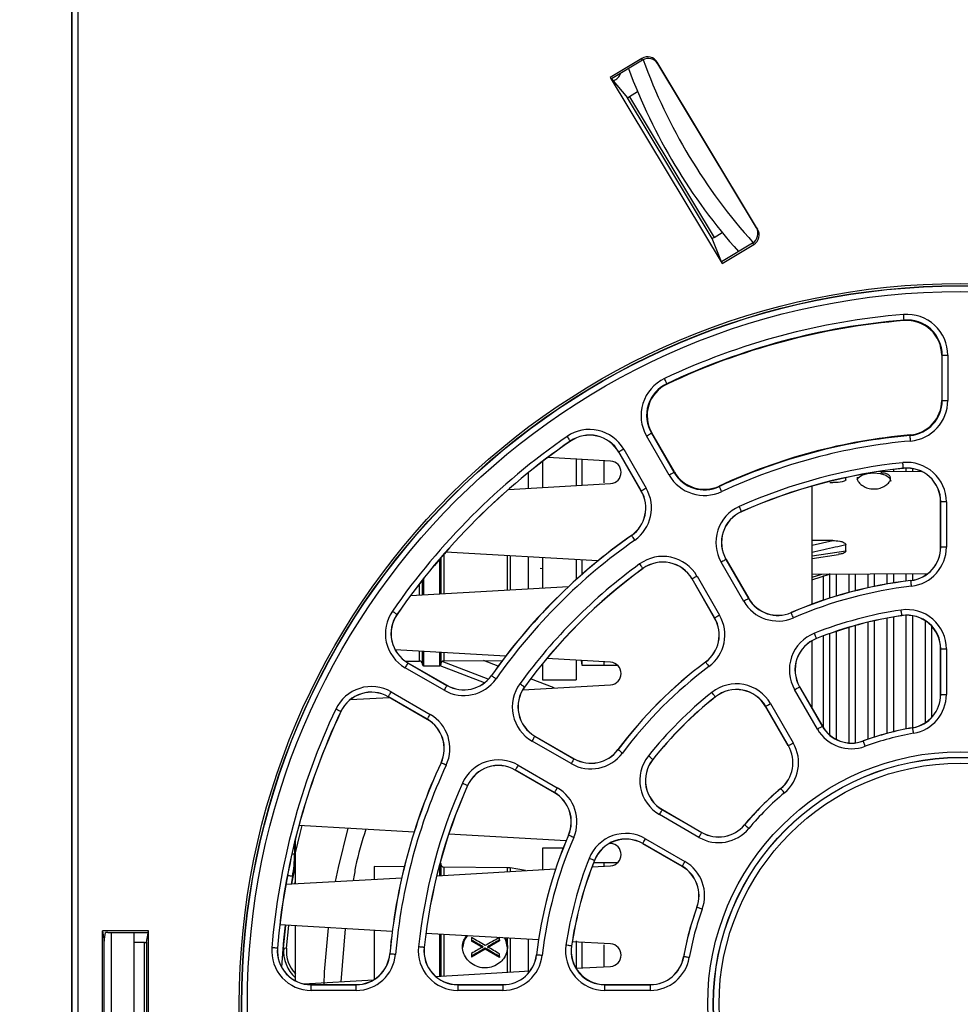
# Paper-space layout 'Sheet1' of a CAD drawing. Header units: millimetres. Extents: x -7 to 413, y -20 to 277.
# Tile 5 of 105: x 34 to 50, y 43 to 61. Entities that reach past the tile are written whole.
import ezdxf

# ---------------------------------------------------------------- set-up
doc = ezdxf.new("R2010")
doc.units = ezdxf.units.MM
doc.header["$PDSIZE"] = -1
doc.styles.add('SLDTEXTSTYLE1', font='TXT', dxfattribs={"width": 0.75})
doc.dimstyles.new('SLDDIMSTYLE2', dxfattribs={"dimtxt": 2.5, "dimasz": 3, "dimexe": 0, "dimexo": 0.0625, "dimtad": 1, "dimdec": 0, "dimlfac": 5, "dimrnd": 1e-09, "dimzin": 12, "dimdsep": 46, "dimtxsty": 'SLDTEXTSTYLE1', "dimblk1": 'CLOSED', "dimblk2": 'CLOSED', "dimsah": 1, "dimcen": 0.09, "dimadec": 0, "dimazin": 3, "dimtfac": 1, "dimtofl": 0, "dimtmove": 0, "dimatfit": 3, "dimldrblk": 'CLOSED', "dimfxl": 1, "dimfrac": 2, "dimtolj": 1, "dimtzin": 12, "dimarcsym": 0})

# ---------------------------------------------------------------- blocks, each defined once
blk = doc.blocks.new('_Closed')
at = {"color": 0, "linetype": 'ByBlock', "lineweight": -2}
for p, q in [((-1, 0.166667), (0, 0)), ((-1, 0.166667), (-1, -0.166667)), ((0, 0), (-1, -0.166667)), ((0, 0), (-1, 0))]:
    blk.add_line(p, q, dxfattribs=at)
blk = doc.blocks.new('_D_11')
at = {"color": 0, "linetype": 'Continuous', "lineweight": -2}
for p, q in [((51.021, 90.427), (21.417, 90.427)), ((21.417, 31.488), (21.417, 87.427)), ((35.774, 28.488), (21.417, 28.488))]:
    blk.add_line(p, q, dxfattribs=at)
at = {"layer": 'Defpoints', "color": 0}
for p in [(21.417, 90.427), (51.083, 90.427), (35.837, 28.488)]:
    blk.add_point(p, dxfattribs=at)
at = {"color": 0, "lineweight": -2, "xscale": 3, "yscale": 3, "zscale": 3}
for p, rotation in [((21.417, 90.427), 90), ((21.417, 28.488), 270)]:
    blk.add_blockref('_Closed', p, dxfattribs=dict(at, rotation=rotation))
at = {"color": 0, "lineweight": 18, "insert": (18.292, 59.457), "char_height": 2.5, "attachment_point": 2, "rotation": 90, "style": 'SLDTEXTSTYLE1'}
blk.add_mtext('\\A1;310', dxfattribs=at)

psp = doc.layouts.new('Sheet1')

# ---------------------------------------------------------------- linework, layer by layer
at = {"color": 7, "linetype": 'Continuous', "lineweight": 25}
for p, q in [((34.57, 78.688), (34.57, 29.688)), ((34.577, 78.688), (34.577, 29.688)), ((34.581, 29.714), (34.581, 78.684)), ((34.681, 78.684), (34.681, 29.719)), ((44.726, 60.257), (44.163, 59.918)), ((44.738, 60.227), (44.183, 59.894)), ((44.738, 60.227), (44.726, 60.257)), ((46.786, 57.217), (45.001, 60.188)), ((45.001, 60.188), (45.012, 60.159)), ((46.765, 57.241), (45.012, 60.159)), ((44.163, 59.918), (46.154, 56.604)), ((44.163, 59.918), (44.183, 59.894)), ((44.183, 59.894), (44.472, 59.556)), ((44.651, 59.662), (44.507, 59.575)), ((45.979, 57.047), (44.472, 59.556)), ((44.507, 59.575), (46.013, 57.069)), ((46.765, 57.241), (46.786, 57.217)), ((46.142, 56.634), (45.979, 57.047)), ((46.013, 57.069), (46.157, 57.156)), ((46.697, 56.967), (46.142, 56.634)), ((46.154, 56.604), (46.718, 56.943)), ((46.718, 56.943), (46.697, 56.967)), ((46.154, 56.604), (46.142, 56.634)), ((49.395, 55.595), (49.396, 55.586)), ((50.066, 54.969), (50.066, 54.166)), ((50.074, 54.969), (50.066, 54.969)), ((50.074, 54.166), (50.074, 54.969)), ((50.074, 54.969), (50.174, 54.969)), ((50.174, 54.969), (50.174, 54.166)), ((45.171, 54.463), (45.175, 54.455)), ((50.074, 54.166), (50.066, 54.166)), ((50.074, 54.166), (50.174, 54.166)), ((45.21, 52.836), (44.809, 53.531)), ((44.896, 53.581), (44.903, 53.586)), ((44.896, 53.581), (45.297, 52.886)), ((45.305, 52.89), (44.903, 53.586)), ((49.502, 53.541), (49.501, 53.55)), ((43.451, 53.44), (43.452, 53.438)), ((44.168, 53.083), (43.05, 53.148)), ((44.315, 53.246), (44.313, 53.245)), ((44.715, 52.55), (44.313, 53.245)), ((44.717, 52.551), (44.315, 53.246)), ((44.402, 53.296), (44.803, 52.601)), ((42.957, 53.077), (42.957, 52.615)), ((43.557, 53.133), (43.557, 52.649)), ((43.657, 53.113), (43.657, 52.655)), ((44.057, 52.697), (44.057, 53.088)), ((45.297, 52.886), (45.305, 52.89)), ((49.719, 52.892), (48.945, 52.897)), ((49.383, 52.957), (49.384, 52.954)), ((42.353, 52.58), (44.168, 52.684)), ((46.105, 52.631), (46.102, 52.639)), ((47.757, 50.535), (47.757, 52.638)), ((48.075, 52.701), (48.124, 52.701)), ((48.357, 52.75), (48.357, 52.789)), ((44.717, 52.551), (44.715, 52.55)), ((50.049, 52.358), (50.047, 52.358)), ((50.047, 51.553), (50.047, 52.358)), ((50.149, 52.358), (50.049, 52.358)), ((50.049, 51.553), (50.049, 52.358)), ((50.149, 52.358), (50.149, 51.553)), ((46.5, 52.184), (46.501, 52.182)), ((44.541, 51.757), (44.54, 51.759)), ((48.124, 51.669), (47.757, 51.668)), ((48.357, 51.484), (48.357, 51.592)), ((43.941, 51.305), (41.231, 51.46)), ((47.757, 51.351), (48.228, 51.421)), ((50.049, 51.553), (50.047, 51.553)), ((50.149, 51.553), (50.049, 51.553)), ((41.147, 51.363), (41.147, 50.719)), ((42.957, 51.361), (42.957, 50.823)), ((43.557, 51.327), (43.557, 50.975)), ((43.657, 51.321), (43.657, 51.064)), ((46.539, 50.585), (46.136, 51.282)), ((46.223, 51.332), (46.225, 51.334)), ((46.223, 51.332), (46.625, 50.635)), ((46.225, 51.334), (46.628, 50.637)), ((42.957, 51.162), (42.913, 51.172)), ((44.745, 51.171), (44.746, 51.169)), ((47.751, 50.971), (48.083, 51.073)), ((47.757, 51.07), (49.822, 51.084)), ((47.957, 51.047), (47.957, 50.606)), ((40.817, 50.701), (40.817, 50.962)), ((45.621, 50.985), (45.619, 50.984)), ((46.021, 50.287), (45.619, 50.984)), ((46.024, 50.288), (45.621, 50.985)), ((45.708, 51.035), (46.11, 50.338)), ((49.517, 50.954), (49.516, 50.957)), ((40.607, 50.689), (43.421, 50.85)), ((46.625, 50.635), (46.628, 50.637)), ((40.364, 50.354), (40.366, 50.353)), ((47.386, 50.383), (47.385, 50.386)), ((46.024, 50.288), (46.021, 50.287)), ((49.357, 50.333), (49.358, 50.33)), ((47.757, 48.68), (47.757, 49.885)), ((47.835, 49.925), (47.835, 49.923)), ((47.957, 49.969), (47.957, 48.336)), ((42.297, 49.607), (40.335, 49.72)), ((40.817, 49.458), (40.817, 49.692)), ((41.147, 49.673), (41.147, 49.458)), ((50.047, 48.927), (50.047, 49.737)), ((50.049, 49.737), (50.047, 49.737)), ((50.049, 48.927), (50.049, 49.737)), ((50.049, 49.737), (50.149, 49.737)), ((50.149, 49.737), (50.149, 48.927)), ((40.516, 49.519), (40.767, 49.521)), ((40.558, 49.489), (40.56, 49.492)), ((40.558, 49.489), (41.254, 49.088)), ((40.56, 49.492), (41.255, 49.09)), ((41.991, 49.197), (41.167, 49.515)), ((41.197, 49.525), (42.242, 49.534)), ((42.165, 49.43), (41.903, 49.531)), ((42.957, 49.475), (42.957, 49.188)), ((44.168, 49.5), (43.032, 49.565)), ((43.557, 49.535), (43.557, 49.188)), ((43.644, 49.53), (43.657, 49.448)), ((43.657, 49.529), (43.657, 49.448)), ((44.057, 49.448), (44.057, 49.507)), ((45.861, 49.503), (45.86, 49.505)), ((41.204, 49.001), (40.508, 49.403)), ((40.837, 49.438), (41.127, 49.438)), ((41.921, 49.134), (41.132, 49.439)), ((43.657, 49.448), (44.057, 49.448)), ((44.057, 49.448), (44.292, 49.448)), ((42.048, 49.264), (42.046, 49.265)), ((43.166, 49.043), (42.745, 49.206)), ((42.957, 49.188), (43.557, 49.188)), ((40.261, 48.974), (40.956, 48.573)), ((41.254, 49.088), (41.255, 49.09)), ((42.605, 49.011), (44.168, 49.101)), ((42.634, 49.06), (42.636, 49.059)), ((47.852, 48.311), (47.447, 49.013)), ((47.533, 49.063), (47.535, 49.064)), ((47.533, 49.063), (47.938, 48.361)), ((47.535, 49.064), (47.941, 48.362)), ((39.537, 48.836), (40.227, 48.875)), ((40.211, 48.888), (40.21, 48.885)), ((40.905, 48.484), (40.21, 48.885)), ((40.906, 48.486), (40.211, 48.888)), ((46.034, 48.885), (46.036, 48.883)), ((47.018, 48.765), (47.423, 48.064)), ((50.049, 48.927), (50.047, 48.927)), ((50.049, 48.927), (50.149, 48.927)), ((39.365, 48.623), (39.367, 48.622)), ((46.931, 48.715), (46.929, 48.714)), ((47.334, 48.012), (46.929, 48.714)), ((47.336, 48.014), (46.931, 48.715)), ((40.906, 48.486), (40.905, 48.484)), ((47.938, 48.361), (47.941, 48.362)), ((49.549, 48.333), (49.549, 48.335)), ((43.467, 47.695), (42.77, 48.097)), ((42.82, 48.184), (42.821, 48.186)), ((42.82, 48.184), (43.517, 47.781)), ((42.821, 48.186), (43.518, 47.783)), ((48.669, 48.097), (48.668, 48.099)), ((44.302, 47.943), (44.3, 47.945)), ((47.336, 48.014), (47.334, 48.012)), ((41.151, 47.71), (41.149, 47.711)), ((43.517, 47.781), (43.518, 47.783)), ((44.919, 47.771), (44.921, 47.769)), ((42.472, 47.582), (42.471, 47.58)), ((43.168, 47.177), (42.471, 47.58)), ((43.17, 47.179), (42.472, 47.582)), ((42.522, 47.668), (43.219, 47.266)), ((41.621, 47.305), (41.623, 47.304)), ((43.17, 47.179), (43.168, 47.177)), ((47.2, 47.249), (47.199, 47.251)), ((45.089, 46.873), (45.091, 46.876)), ((45.089, 46.873), (45.791, 46.468)), ((45.091, 46.876), (45.792, 46.47)), ((45.741, 46.382), (45.039, 46.787)), ((40.669, 46.475), (38.62, 46.593)), ((46.556, 46.605), (46.554, 46.606)), ((38.557, 46.108), (38.557, 46.348)), ((43.377, 46.32), (41.288, 46.44)), ((43.421, 46.419), (43.419, 46.42)), ((44.792, 46.358), (45.494, 45.953)), ((45.791, 46.468), (45.792, 46.47)), ((43.324, 46.188), (42.957, 46.188)), ((42.957, 46.188), (42.957, 45.806)), ((44.168, 46.275), (44.152, 46.276)), ((44.742, 46.272), (44.741, 46.269)), ((45.442, 45.864), (44.741, 46.269)), ((45.444, 45.866), (44.742, 46.272)), ((38.557, 45.555), (38.557, 46.108)), ((43.88, 45.97), (43.882, 45.969)), ((38.495, 45.551), (38.557, 45.872)), ((40.495, 45.857), (39.957, 45.862)), ((39.957, 45.862), (39.957, 45.635)), ((41.074, 45.699), (43.19, 45.82)), ((41.147, 45.918), (41.147, 45.703)), ((42.332, 45.841), (41.197, 45.851)), ((42.651, 45.789), (42.381, 45.836)), ((43.839, 45.857), (44.168, 45.876)), ((44.057, 45.928), (43.866, 45.928)), ((44.292, 45.928), (44.057, 45.928)), ((44.057, 45.869), (44.057, 45.928)), ((45.444, 45.866), (45.442, 45.864)), ((38.385, 45.545), (40.449, 45.663)), ((38.547, 45.554), (38.557, 45.608)), ((45.708, 45.136), (45.705, 45.137)), ((40.28, 44.706), (38.279, 44.821)), ((38.347, 44.411), (38.387, 44.814)), ((38.397, 44.407), (38.438, 44.812)), ((38.557, 43.832), (38.557, 44.805)), ((39.44, 44.754), (39.368, 43.809)), ((39.957, 44.725), (39.957, 43.849)), ((35.941, 44.719), (35.119, 44.719)), ((35.119, 40.657), (35.119, 44.719)), ((35.119, 44.719), (35.151, 44.531)), ((35.151, 44.531), (35.177, 44.686)), ((35.217, 44.688), (35.936, 44.688)), ((35.277, 44.688), (35.277, 40.688)), ((35.677, 44.688), (35.677, 40.688)), ((35.906, 44.512), (35.934, 44.678)), ((35.907, 44.512), (35.935, 44.678)), ((35.936, 44.688), (35.941, 44.719)), ((35.941, 40.657), (35.941, 44.719)), ((42.884, 44.557), (40.88, 44.672)), ((41.147, 44.656), (41.147, 44.463)), ((41.692, 44.596), (41.692, 44.551)), ((41.692, 44.551), (41.692, 44.532)), ((42.192, 44.554), (42.192, 44.6)), ((42.192, 44.554), (42.192, 44.537)), ((35.151, 40.845), (35.151, 44.531)), ((35.867, 44.51), (35.677, 44.51)), ((35.867, 40.866), (35.867, 44.51)), ((35.907, 44.512), (35.907, 40.864)), ((38.235, 44.407), (38.238, 44.407)), ((38.347, 44.411), (38.397, 44.407)), ((40.848, 44.422), (40.85, 44.421)), ((41.147, 44.463), (41.147, 43.911)), ((41.897, 44.413), (41.692, 44.532)), ((41.937, 44.39), (41.692, 44.248)), ((41.937, 44.409), (41.937, 44.39)), ((42.192, 44.242), (41.937, 44.39)), ((42.192, 44.537), (41.978, 44.413)), ((43.472, 44.447), (43.474, 44.447)), ((44.168, 44.483), (43.486, 44.523)), ((43.557, 44.537), (43.557, 44.043)), ((43.657, 44.513), (43.657, 44.055)), ((44.057, 44.078), (44.057, 44.467)), ((40.239, 44.305), (40.236, 44.305)), ((41.692, 44.314), (41.692, 44.265)), ((41.692, 44.265), (41.692, 44.248)), ((42.192, 44.258), (42.192, 44.306)), ((42.192, 44.258), (42.192, 44.242)), ((42.85, 44.288), (42.848, 44.288)), ((45.472, 44.256), (45.469, 44.256)), ((43.553, 44.049), (44.168, 44.084)), ((41.053, 43.906), (42.735, 44.002)), ((38.709, 43.772), (39.946, 43.842)), ((38.836, 43.755), (38.836, 43.758)), ((38.836, 43.758), (39.639, 43.758)), ((38.836, 43.655), (38.836, 43.755)), ((38.836, 43.755), (39.639, 43.755)), ((39.639, 43.755), (39.639, 43.758)), ((39.639, 43.655), (39.639, 43.755)), ((41.447, 43.755), (41.447, 43.758)), ((41.447, 43.758), (42.252, 43.758)), ((41.447, 43.755), (41.447, 43.655)), ((41.447, 43.755), (42.252, 43.755)), ((42.252, 43.755), (42.252, 43.758)), ((42.252, 43.755), (42.252, 43.655)), ((44.068, 43.755), (44.068, 43.758)), ((44.068, 43.758), (44.878, 43.758)), ((44.068, 43.655), (44.068, 43.755)), ((44.068, 43.755), (44.878, 43.755)), ((44.878, 43.755), (44.878, 43.758)), ((44.878, 43.655), (44.878, 43.755)), ((39.639, 43.655), (38.836, 43.655)), ((42.252, 43.655), (41.447, 43.655)), ((44.878, 43.655), (44.068, 43.655))]:
    psp.add_line(p, q, dxfattribs=at)
at = {"color": 8, "linetype": 'Continuous', "lineweight": 25}
for p, q in [((42.709, 52.601), (42.709, 52.881)), ((49.205, 52.934), (49.205, 52.896)), ((49.429, 52.957), (49.429, 52.894)), ((49.545, 52.95), (49.545, 52.893)), ((47.757, 51.588), (48.124, 51.669)), ((41.197, 51.42), (41.197, 50.722)), ((42.332, 50.787), (42.332, 51.397)), ((42.381, 51.394), (42.381, 50.79)), ((47.757, 51.398), (48.357, 51.484)), ((41.127, 50.718), (41.127, 51.34)), ((42.709, 50.809), (42.709, 51.375)), ((47.757, 51.019), (47.931, 51.072)), ((48.069, 51.079), (48.069, 50.643)), ((48.185, 51.073), (48.185, 50.679)), ((48.409, 51.075), (48.409, 50.743)), ((48.525, 51.076), (48.525, 50.774)), ((48.749, 51.077), (48.749, 50.827)), ((48.865, 51.078), (48.865, 50.852)), ((49.089, 51.079), (49.089, 50.895)), ((49.205, 51.08), (49.205, 50.914)), ((49.429, 51.082), (49.429, 50.946)), ((49.545, 51.082), (49.545, 50.961)), ((49.769, 51.084), (49.769, 51.046)), ((40.767, 50.698), (40.767, 50.898)), ((40.837, 50.988), (40.837, 50.702)), ((49.429, 50.337), (49.429, 48.313)), ((48.749, 50.211), (48.749, 48.129)), ((48.865, 50.238), (48.865, 48.168)), ((49.089, 50.285), (49.089, 48.234)), ((49.205, 50.306), (49.205, 48.264)), ((49.545, 50.329), (49.545, 48.335)), ((49.769, 50.243), (49.769, 48.42)), ((48.069, 50.009), (48.069, 48.208)), ((48.185, 50.049), (48.185, 48.129)), ((48.409, 50.12), (48.409, 48.065)), ((48.525, 50.153), (48.525, 48.066)), ((49.885, 50.147), (49.885, 48.517)), ((40.767, 49.521), (40.767, 49.695)), ((40.837, 49.691), (40.837, 49.438)), ((41.127, 49.438), (41.127, 49.674)), ((41.197, 49.67), (41.197, 49.525)), ((38.542, 46.289), (38.542, 46.08)), ((38.542, 46.08), (38.493, 46.08)), ((41.127, 45.702), (41.127, 45.904)), ((41.197, 45.851), (41.197, 45.706)), ((42.332, 45.771), (42.332, 45.841)), ((42.381, 45.836), (42.381, 45.773)), ((38.505, 45.686), (38.48, 45.55)), ((35.935, 44.678), (35.934, 44.678)), ((41.127, 44.471), (41.127, 44.658)), ((41.197, 44.654), (41.197, 44.434)), ((42.332, 44.43), (42.332, 44.589)), ((42.381, 44.586), (42.381, 43.982)), ((42.709, 43.969), (42.709, 44.567)), ((41.127, 43.91), (41.127, 44.471)), ((41.197, 44.434), (41.197, 43.914)), ((42.332, 43.979), (42.332, 44.43))]:
    psp.add_line(p, q, dxfattribs=at)
at = {"color": 7, "linetype": 'Continuous', "lineweight": 25, "flags": 128}
for points in [[(49.395, 55.595), (49.395, 55.597), (49.395, 55.603), (49.394, 55.612), (49.393, 55.624), (49.392, 55.639), (49.39, 55.656), (49.389, 55.675), (49.387, 55.694)], [(45.171, 54.463), (45.17, 54.465), (45.167, 54.47), (45.163, 54.478), (45.158, 54.49), (45.152, 54.503), (45.144, 54.519), (45.136, 54.535), (45.128, 54.553)], [(43.394, 53.523), (43.405, 53.507), (43.415, 53.492), (43.425, 53.477), (43.434, 53.465), (43.441, 53.455), (43.446, 53.447), (43.449, 53.442), (43.451, 53.44)], [(44.809, 53.531), (44.826, 53.541), (44.842, 53.55), (44.857, 53.559), (44.87, 53.566), (44.88, 53.573), (44.889, 53.577), (44.894, 53.58), (44.896, 53.581)], [(49.511, 53.441), (49.509, 53.461), (49.508, 53.479), (49.506, 53.496), (49.505, 53.511), (49.504, 53.524), (49.503, 53.533), (49.502, 53.539), (49.502, 53.541)], [(44.402, 53.296), (44.385, 53.287), (44.369, 53.277), (44.354, 53.269), (44.341, 53.261), (44.33, 53.255), (44.322, 53.25), (44.317, 53.247), (44.315, 53.246)], [(49.383, 52.957), (49.383, 52.959), (49.382, 52.965), (49.381, 52.974), (49.38, 52.987), (49.379, 53.002), (49.377, 53.019), (49.375, 53.037), (49.373, 53.056)], [(45.21, 52.836), (45.227, 52.846), (45.243, 52.855), (45.258, 52.863), (45.271, 52.871), (45.282, 52.877), (45.29, 52.882), (45.295, 52.885), (45.297, 52.886)], [(48.561, 52.751), (48.58, 52.784), (48.645, 52.832), (48.742, 52.864), (48.857, 52.875), (48.972, 52.864), (49.069, 52.832), (49.134, 52.784), (49.157, 52.727)], [(46.147, 52.54), (46.139, 52.558), (46.132, 52.574), (46.124, 52.59), (46.118, 52.604), (46.113, 52.615), (46.109, 52.623), (46.106, 52.629), (46.105, 52.631)], [(44.803, 52.601), (44.787, 52.591), (44.771, 52.582), (44.756, 52.573), (44.743, 52.566), (44.732, 52.56), (44.724, 52.555), (44.719, 52.552), (44.717, 52.551)], [(46.5, 52.184), (46.499, 52.186), (46.497, 52.192), (46.493, 52.2), (46.488, 52.212), (46.482, 52.225), (46.475, 52.241), (46.468, 52.258), (46.46, 52.276)], [(44.541, 51.757), (44.542, 51.755), (44.546, 51.75), (44.551, 51.742), (44.558, 51.732), (44.567, 51.72), (44.577, 51.706), (44.587, 51.69), (44.598, 51.675)], [(44.686, 51.252), (44.697, 51.236), (44.708, 51.221), (44.718, 51.207), (44.727, 51.195), (44.734, 51.185), (44.74, 51.177), (44.743, 51.172), (44.745, 51.171)], [(46.223, 51.332), (46.221, 51.331), (46.216, 51.328), (46.208, 51.324), (46.197, 51.317), (46.184, 51.31), (46.169, 51.301), (46.153, 51.292), (46.136, 51.282)], [(45.708, 51.035), (45.691, 51.025), (45.675, 51.016), (45.66, 51.007), (45.647, 51), (45.636, 50.994), (45.628, 50.989), (45.623, 50.986), (45.621, 50.985)], [(49.528, 50.855), (49.526, 50.874), (49.524, 50.893), (49.522, 50.91), (49.52, 50.925), (49.519, 50.937), (49.518, 50.946), (49.517, 50.952), (49.517, 50.954)], [(46.625, 50.635), (46.624, 50.634), (46.618, 50.631), (46.61, 50.627), (46.6, 50.62), (46.586, 50.613), (46.572, 50.604), (46.556, 50.595), (46.539, 50.585)], [(40.282, 50.411), (40.298, 50.4), (40.313, 50.39), (40.327, 50.38), (40.34, 50.371), (40.35, 50.364), (40.358, 50.359), (40.363, 50.355), (40.364, 50.354)], [(46.11, 50.338), (46.093, 50.328), (46.077, 50.319), (46.062, 50.31), (46.049, 50.303), (46.039, 50.297), (46.031, 50.292), (46.025, 50.289), (46.024, 50.288)], [(47.426, 50.292), (47.418, 50.309), (47.411, 50.326), (47.404, 50.342), (47.398, 50.356), (47.393, 50.367), (47.389, 50.376), (47.387, 50.381), (47.386, 50.383)], [(49.357, 50.333), (49.357, 50.335), (49.356, 50.341), (49.355, 50.35), (49.353, 50.362), (49.351, 50.377), (49.348, 50.394), (49.345, 50.413), (49.343, 50.432)], [(47.835, 49.925), (47.834, 49.927), (47.832, 49.932), (47.828, 49.941), (47.824, 49.953), (47.818, 49.967), (47.812, 49.983), (47.805, 50), (47.798, 50.018)], [(40.558, 49.489), (40.557, 49.488), (40.554, 49.482), (40.55, 49.474), (40.544, 49.464), (40.536, 49.45), (40.527, 49.436), (40.518, 49.42), (40.508, 49.403)], [(45.861, 49.503), (45.863, 49.501), (45.866, 49.497), (45.872, 49.489), (45.879, 49.479), (45.888, 49.467), (45.898, 49.453), (45.91, 49.438), (45.921, 49.423)], [(42.048, 49.264), (42.05, 49.263), (42.055, 49.259), (42.063, 49.254), (42.073, 49.247), (42.085, 49.238), (42.099, 49.228), (42.114, 49.217), (42.13, 49.206)], [(42.553, 49.119), (42.569, 49.108), (42.584, 49.097), (42.598, 49.087), (42.61, 49.078), (42.62, 49.07), (42.628, 49.065), (42.632, 49.061), (42.634, 49.06)], [(40.211, 48.888), (40.212, 48.889), (40.215, 48.895), (40.22, 48.903), (40.226, 48.913), (40.233, 48.926), (40.242, 48.941), (40.251, 48.957), (40.261, 48.974)], [(41.254, 49.088), (41.253, 49.086), (41.25, 49.081), (41.245, 49.073), (41.239, 49.062), (41.231, 49.049), (41.223, 49.034), (41.213, 49.018), (41.204, 49.001)], [(46.034, 48.885), (46.033, 48.887), (46.029, 48.892), (46.023, 48.899), (46.016, 48.909), (46.006, 48.921), (45.996, 48.934), (45.984, 48.948), (45.972, 48.964)], [(47.447, 49.013), (47.463, 49.023), (47.479, 49.032), (47.494, 49.04), (47.507, 49.048), (47.518, 49.054), (47.526, 49.059), (47.531, 49.062), (47.533, 49.063)], [(46.931, 48.715), (46.933, 48.716), (46.938, 48.719), (46.946, 48.724), (46.957, 48.73), (46.97, 48.738), (46.985, 48.746), (47.001, 48.756), (47.018, 48.765)], [(39.365, 48.623), (39.363, 48.624), (39.358, 48.627), (39.349, 48.631), (39.338, 48.636), (39.324, 48.642), (39.309, 48.65), (39.292, 48.658), (39.275, 48.666)], [(40.906, 48.486), (40.907, 48.488), (40.91, 48.493), (40.915, 48.501), (40.921, 48.512), (40.929, 48.525), (40.937, 48.54), (40.947, 48.556), (40.956, 48.573)], [(47.852, 48.311), (47.869, 48.321), (47.885, 48.33), (47.899, 48.339), (47.913, 48.346), (47.923, 48.352), (47.931, 48.357), (47.936, 48.36), (47.938, 48.361)], [(49.566, 48.235), (49.563, 48.254), (49.56, 48.272), (49.557, 48.289), (49.554, 48.304), (49.552, 48.316), (49.55, 48.325), (49.549, 48.331), (49.549, 48.333)], [(42.82, 48.184), (42.819, 48.182), (42.816, 48.177), (42.811, 48.169), (42.805, 48.158), (42.797, 48.145), (42.789, 48.13), (42.78, 48.114), (42.77, 48.097)], [(47.336, 48.014), (47.338, 48.015), (47.343, 48.018), (47.352, 48.022), (47.362, 48.029), (47.375, 48.036), (47.39, 48.045), (47.406, 48.054), (47.423, 48.064)], [(48.703, 48.003), (48.696, 48.021), (48.69, 48.039), (48.684, 48.055), (48.679, 48.069), (48.675, 48.081), (48.671, 48.09), (48.669, 48.095), (48.669, 48.097)], [(44.302, 47.943), (44.303, 47.942), (44.308, 47.939), (44.316, 47.933), (44.326, 47.926), (44.338, 47.917), (44.351, 47.906), (44.366, 47.895), (44.382, 47.884)], [(41.242, 47.668), (41.224, 47.676), (41.208, 47.684), (41.192, 47.691), (41.178, 47.698), (41.167, 47.703), (41.159, 47.707), (41.153, 47.709), (41.151, 47.71)], [(43.517, 47.781), (43.516, 47.779), (43.513, 47.774), (43.508, 47.766), (43.502, 47.755), (43.495, 47.742), (43.486, 47.728), (43.477, 47.711), (43.467, 47.695)], [(44.919, 47.771), (44.918, 47.772), (44.913, 47.776), (44.906, 47.781), (44.896, 47.789), (44.884, 47.799), (44.871, 47.809), (44.856, 47.821), (44.841, 47.833)], [(42.522, 47.668), (42.513, 47.652), (42.503, 47.636), (42.495, 47.621), (42.487, 47.608), (42.481, 47.597), (42.476, 47.589), (42.474, 47.584), (42.472, 47.582)], [(41.621, 47.305), (41.619, 47.305), (41.613, 47.308), (41.605, 47.312), (41.593, 47.317), (41.579, 47.323), (41.564, 47.33), (41.547, 47.337), (41.529, 47.345)], [(43.219, 47.266), (43.21, 47.249), (43.201, 47.233), (43.192, 47.218), (43.184, 47.205), (43.178, 47.194), (43.174, 47.186), (43.171, 47.181), (43.17, 47.179)], [(47.264, 47.172), (47.252, 47.187), (47.24, 47.202), (47.229, 47.215), (47.219, 47.226), (47.211, 47.236), (47.205, 47.243), (47.202, 47.248), (47.2, 47.249)], [(45.039, 46.787), (45.049, 46.804), (45.058, 46.82), (45.067, 46.835), (45.075, 46.848), (45.081, 46.858), (45.085, 46.866), (45.088, 46.872), (45.089, 46.873)], [(39.492, 46.543), (39.318, 45.844), (39.266, 45.595)], [(46.632, 46.541), (46.618, 46.553), (46.603, 46.565), (46.59, 46.576), (46.578, 46.586), (46.569, 46.594), (46.562, 46.6), (46.557, 46.603), (46.556, 46.605)], [(43.513, 46.379), (43.495, 46.387), (43.478, 46.394), (43.463, 46.401), (43.449, 46.407), (43.437, 46.412), (43.429, 46.416), (43.423, 46.418), (43.421, 46.419)], [(44.742, 46.272), (44.743, 46.273), (44.746, 46.279), (44.751, 46.287), (44.757, 46.297), (44.764, 46.31), (44.773, 46.325), (44.782, 46.341), (44.792, 46.358)], [(45.741, 46.382), (45.751, 46.398), (45.76, 46.415), (45.769, 46.429), (45.776, 46.442), (45.782, 46.453), (45.787, 46.461), (45.79, 46.466), (45.791, 46.468)], [(43.88, 45.97), (43.878, 45.971), (43.872, 45.973), (43.864, 45.977), (43.852, 45.981), (43.838, 45.987), (43.822, 45.993), (43.805, 46), (43.787, 46.007)], [(45.444, 45.866), (45.445, 45.868), (45.448, 45.873), (45.452, 45.882), (45.459, 45.892), (45.466, 45.905), (45.475, 45.92), (45.484, 45.936), (45.494, 45.953)], [(45.802, 45.102), (45.783, 45.108), (45.766, 45.115), (45.75, 45.121), (45.736, 45.126), (45.724, 45.13), (45.715, 45.133), (45.71, 45.136), (45.708, 45.136)], [(39.138, 44.771), (39.071, 43.986), (39.062, 43.758)], [(41.613, 44.63), (41.563, 44.55), (41.532, 44.412)], [(42.332, 44.412), (42.302, 44.55), (42.279, 44.592)], [(38.235, 44.407), (38.233, 44.407), (38.227, 44.408), (38.218, 44.409), (38.206, 44.41), (38.191, 44.411), (38.173, 44.412), (38.155, 44.414), (38.136, 44.415)], [(40.848, 44.422), (40.846, 44.422), (40.84, 44.422), (40.831, 44.423), (40.818, 44.425), (40.803, 44.426), (40.786, 44.428), (40.768, 44.43), (40.749, 44.432)], [(43.472, 44.447), (43.47, 44.448), (43.464, 44.449), (43.455, 44.45), (43.442, 44.452), (43.427, 44.454), (43.411, 44.457), (43.392, 44.459), (43.373, 44.462)], [(40.338, 44.296), (40.319, 44.298), (40.301, 44.299), (40.284, 44.301), (40.269, 44.302), (40.256, 44.303), (40.247, 44.304), (40.241, 44.305), (40.239, 44.305)], [(42.95, 44.277), (42.931, 44.279), (42.912, 44.281), (42.895, 44.283), (42.88, 44.285), (42.868, 44.286), (42.859, 44.287), (42.853, 44.288), (42.85, 44.288)], [(45.57, 44.239), (45.551, 44.242), (45.533, 44.245), (45.516, 44.248), (45.501, 44.251), (45.489, 44.253), (45.48, 44.254), (45.474, 44.255), (45.472, 44.256)]]:
    psp.add_lwpolyline(points, dxfattribs=at)
at = {"color": 8, "linetype": 'Continuous', "lineweight": 25, "flags": 128}
for points in [[(38.557, 46.108), (38.638, 46.449), (38.675, 46.59)], [(38.505, 45.686), (38.486, 45.689), (38.467, 45.693), (38.451, 45.696), (38.436, 45.699), (38.423, 45.701), (38.415, 45.703)], [(38.373, 44.815), (38.345, 44.552), (38.309, 44.07)]]:
    psp.add_lwpolyline(points, dxfattribs=at)
at = {"color": 7, "linetype": 'Continuous', "lineweight": 25}
for radius in [12.84, 12.8, 12.796, 12.696, 4.499, 4.399, 4.396, 4.296]:
    psp.add_circle((50.397, 43.408), radius, dxfattribs=at)
at = {"color": 8, "linetype": 'Continuous', "lineweight": 25}
psp.add_arc((54.057, 63.608), 9.9, 199.9265, 222.0735, dxfattribs=at)
at = {"color": 7, "linetype": 'Continuous', "lineweight": 25}
for centre, radius, start, end in [((44.157, 60.05), 0.2, 286.4648, 343.4798), ((54.057, 63.608), 10.2, 200.2536, 221.7464), ((50.397, 43.408), 12.328, 94.6976, 115.3024), ((49.447, 54.969), 0.728, 0, 94.6976), ((49.447, 54.969), 0.628, 0, 94.6976), ((50.397, 43.408), 12.228, 94.6976, 115.3024), ((50.397, 43.408), 12.219, 94.6976, 115.3024), ((49.447, 54.969), 0.619, 0, 94.6976), ((45.439, 53.895), 0.728, 115.3024, 210), ((45.439, 53.895), 0.628, 115.3024, 210), ((45.439, 53.895), 0.619, 115.3024, 210), ((49.447, 54.166), 0.619, 275.0464, 0), ((49.447, 54.166), 0.628, 275.0464, 0), ((49.447, 54.166), 0.728, 275.0464, 0), ((50.397, 43.408), 12.302, 124.6976, 145.3024), ((43.794, 52.945), 0.702, 30, 124.6976), ((43.794, 52.945), 0.602, 30, 124.6976), ((43.794, 52.945), 0.6, 30, 124.6976), ((50.397, 43.408), 10.181, 95.0464, 114.9536), ((50.397, 43.408), 10.172, 95.0464, 114.9536), ((50.397, 43.408), 12.202, 124.6976, 145.3024), ((50.397, 43.408), 12.2, 124.6976, 145.3024), ((50.397, 43.408), 10.072, 95.0464, 114.9536), ((44.157, 52.884), 0.2, 273.2765, 86.7235), ((50.397, 43.408), 9.702, 96.0592, 113.9408), ((49.447, 52.358), 0.702, 0, 96.0592), ((45.841, 53.2), 0.728, 210, 294.9536), ((45.841, 53.2), 0.628, 210, 294.9536), ((45.841, 53.2), 0.619, 210, 294.9536), ((50.397, 43.408), 9.602, 96.0592, 113.9408), ((50.397, 43.408), 9.6, 96.0592, 113.9408), ((49.447, 52.358), 0.602, 0, 96.0592), ((49.447, 52.358), 0.6, 0, 96.0592), ((44.195, 52.25), 0.6, 305.0464, 30), ((44.195, 52.25), 0.602, 305.0464, 30), ((44.195, 52.25), 0.702, 305.0464, 30), ((46.745, 51.634), 0.702, 113.9408, 210), ((46.745, 51.634), 0.602, 113.9408, 210), ((46.745, 51.634), 0.6, 113.9408, 210), ((50.397, 43.408), 10.2, 125.0464, 144.9536), ((50.397, 43.408), 10.198, 125.0464, 144.9536), ((50.397, 43.408), 10.098, 125.0464, 144.9536), ((49.447, 51.553), 0.6, 276.6529, 0), ((49.447, 51.553), 0.602, 276.6529, 0), ((49.447, 51.553), 0.702, 276.6529, 0), ((50.397, 43.408), 9.702, 126.0592, 143.9408), ((45.099, 50.684), 0.702, 30, 126.0592), ((45.099, 50.684), 0.602, 30, 126.0592), ((45.099, 50.684), 0.6, 30, 126.0592), ((50.397, 43.408), 9.602, 126.0592, 143.9408), ((50.397, 43.408), 9.6, 126.0592, 143.9408), ((50.397, 43.408), 7.6, 96.6529, 113.3471), ((50.397, 43.408), 7.598, 96.6529, 113.3471), ((50.397, 43.408), 7.498, 96.6529, 113.3471), ((47.147, 50.937), 0.702, 210, 293.3471), ((47.147, 50.937), 0.602, 210, 293.3471), ((47.147, 50.937), 0.6, 210, 293.3471), ((40.86, 50.011), 0.702, 145.3024, 240), ((40.86, 50.011), 0.602, 145.3024, 240), ((40.86, 50.011), 0.6, 145.3024, 240), ((45.502, 49.987), 0.702, 306.6529, 30), ((50.397, 43.408), 7.102, 98.5364, 111.4636), ((49.447, 49.737), 0.702, 0, 98.5364), ((49.447, 49.737), 0.602, 0, 98.5364), ((49.447, 49.737), 0.6, 0, 98.5364), ((45.502, 49.987), 0.6, 306.6529, 30), ((45.502, 49.987), 0.602, 306.6529, 30), ((50.397, 43.408), 7.002, 98.5364, 111.4636), ((50.397, 43.408), 7, 98.5364, 111.4636), ((48.055, 49.364), 0.702, 111.4636, 210), ((48.055, 49.364), 0.602, 111.4636, 210), ((48.055, 49.364), 0.6, 111.4636, 210), ((40.767, 49.471), 0.05, 0, 90.5), ((41.197, 49.475), 0.05, 90.5, 180), ((44.157, 49.3), 0.2, 273.2765, 86.7235), ((50.397, 43.408), 7.6, 126.6529, 143.3471), ((50.397, 43.408), 7.598, 126.6529, 143.3471), ((40.837, 49.458), 0.02, 180, 270), ((41.127, 49.458), 0.02, 270, 0), ((50.397, 43.408), 7.498, 126.6529, 143.3471), ((41.555, 49.61), 0.702, 240, 324.9536), ((41.555, 49.61), 0.602, 240, 324.9536), ((41.555, 49.61), 0.6, 240, 324.9536), ((43.121, 48.706), 0.702, 143.9408, 240), ((46.41, 48.414), 0.702, 30, 128.5364), ((39.91, 48.366), 0.702, 60, 154.6976), ((39.91, 48.366), 0.602, 60, 154.6976), ((39.91, 48.366), 0.6, 60, 154.6976), ((43.121, 48.706), 0.602, 143.9408, 240), ((43.121, 48.706), 0.6, 143.9408, 240), ((50.397, 43.408), 7.102, 128.5364, 141.4636), ((46.41, 48.414), 0.602, 30, 128.5364), ((46.41, 48.414), 0.6, 30, 128.5364), ((50.397, 43.408), 7.002, 128.5364, 141.4636), ((50.397, 43.408), 7, 128.5364, 141.4636), ((49.447, 48.927), 0.602, 279.7671, 0), ((49.447, 48.927), 0.6, 279.7671, 0), ((49.447, 48.927), 0.702, 279.7671, 0), ((50.397, 43.408), 12.302, 154.6976, 175.3024), ((50.397, 43.408), 12.202, 154.6976, 175.3024), ((50.397, 43.408), 12.2, 154.6976, 175.3024), ((40.605, 47.964), 0.6, 335.0464, 60), ((40.605, 47.964), 0.602, 335.0464, 60), ((40.605, 47.964), 0.702, 335.0464, 60), ((48.46, 48.662), 0.702, 210, 290.2329), ((48.46, 48.662), 0.602, 210, 290.2329), ((48.46, 48.662), 0.6, 210, 290.2329), ((50.397, 43.408), 5, 99.7671, 110.2329), ((50.397, 43.408), 4.998, 99.7671, 110.2329), ((50.397, 43.408), 4.898, 99.7671, 110.2329), ((46.815, 47.712), 0.702, 309.7671, 30), ((43.818, 48.303), 0.702, 240, 323.3471), ((43.818, 48.303), 0.602, 240, 323.3471), ((43.818, 48.303), 0.6, 240, 323.3471), ((46.815, 47.712), 0.6, 309.7671, 30), ((46.815, 47.712), 0.602, 309.7671, 30), ((50.397, 43.408), 10.2, 155.0464, 174.9536), ((50.397, 43.408), 10.198, 155.0464, 174.9536), ((42.171, 47.06), 0.702, 60, 156.0592), ((45.391, 47.395), 0.702, 141.4636, 240), ((45.391, 47.395), 0.602, 141.4636, 240), ((45.391, 47.395), 0.6, 141.4636, 240), ((50.397, 43.408), 10.098, 155.0464, 174.9536), ((42.171, 47.06), 0.602, 60, 156.0592), ((42.171, 47.06), 0.6, 60, 156.0592), ((50.397, 43.408), 9.702, 156.0592, 173.9408), ((50.397, 43.408), 9.602, 156.0592, 173.9408), ((50.397, 43.408), 9.6, 156.0592, 173.9408), ((42.868, 46.658), 0.602, 336.6529, 60), ((42.868, 46.658), 0.702, 336.6529, 60), ((50.397, 43.408), 5, 129.7671, 140.2329), ((50.397, 43.408), 4.998, 129.7671, 140.2329), ((42.868, 46.658), 0.6, 336.6529, 60), ((50.397, 43.408), 4.898, 129.7671, 140.2329), ((46.092, 46.99), 0.702, 240, 320.2329), ((46.092, 46.99), 0.602, 240, 320.2329), ((46.092, 46.99), 0.6, 240, 320.2329), ((50.397, 43.408), 7.6, 156.6529, 173.3471), ((50.397, 43.408), 7.598, 156.6529, 173.3471), ((50.397, 43.408), 7.498, 156.6529, 173.3471), ((44.441, 45.75), 0.702, 60, 158.5364), ((44.441, 45.75), 0.602, 60, 158.5364), ((44.441, 45.75), 0.6, 60, 158.5364), ((44.157, 46.075), 0.2, 273.2765, 86.7235), ((36.416, 46.08), 2.125, 349.2978, 0), ((50.397, 43.408), 7.102, 158.5364, 171.4636), ((50.397, 43.408), 7.002, 158.5364, 171.4636), ((50.397, 43.408), 7, 158.5364, 171.4636), ((45.142, 45.345), 0.702, 339.7671, 60), ((41.127, 45.918), 0.02, 0, 64.4273), ((41.197, 45.901), 0.05, 180, 269.5), ((42.33, 45.541), 0.3, 80.0515, 89.5), ((45.142, 45.345), 0.6, 339.7671, 60), ((45.142, 45.345), 0.602, 339.7671, 60), ((50.397, 43.408), 5, 159.7671, 170.2329), ((50.397, 43.408), 4.998, 159.7671, 170.2329), ((50.397, 43.408), 4.898, 159.7671, 170.2329), ((38.836, 44.358), 0.702, 175.3024, 270), ((38.836, 44.358), 0.602, 175.3024, 270), ((38.836, 44.358), 0.6, 175.3024, 270), ((38.995, 44.358), 0.65, 175.3024, 227.5451), ((38.995, 44.358), 0.6, 175.3024, 222.9784), ((41.447, 44.358), 0.702, 173.9408, 270), ((41.447, 44.358), 0.602, 173.9408, 270), ((41.447, 44.358), 0.6, 173.9408, 270), ((44.068, 44.358), 0.702, 171.4636, 270), ((44.068, 44.358), 0.602, 171.4636, 270), ((44.068, 44.358), 0.6, 171.4636, 270), ((44.157, 44.284), 0.2, 273.2765, 86.7235), ((39.639, 44.358), 0.602, 270, 354.9536), ((39.639, 44.358), 0.6, 270, 354.9536), ((39.639, 44.358), 0.702, 270, 354.9536), ((42.252, 44.358), 0.602, 270, 353.3471), ((42.252, 44.358), 0.6, 270, 353.3471), ((42.252, 44.358), 0.702, 270, 353.3471), ((44.878, 44.358), 0.602, 270, 350.2329), ((44.878, 44.358), 0.6, 270, 350.2329), ((44.878, 44.358), 0.702, 270, 350.2329)]:
    psp.add_arc(centre, radius, start, end, dxfattribs=at)
for centre, major_axis, ratio, start_param, end_param in [((44.829, 60.085), (0.074, -0.186), 0.998592, 1.736029, 3.306369), ((44.841, 60.056), (0.074, -0.186), 0.998592, 1.736029, 3.306369), ((44.506, 59.577), (0.0343, 0.0206), 0.052408, 3.150319, 4.712389), ((46.594, 57.139), (-0.13, 0.152), 0.998592, 2.976816, 4.547156), ((46.615, 57.114), (-0.13, 0.152), 0.998592, 2.976816, 4.547156), ((46.014, 57.067), (0.0343, 0.0206), 0.052408, 1.570796, 3.132866), ((35.217, 44.686), (0.04, 0), 0.052408, 1.570796, 3.132866), ((35.934, 44.878), (0, 0.2), 0.008727, 3.193953, 3.462453), ((35.934, 44.878), (0, 0.2), 0.008727, 3.193953, 3.462453), ((41.928, 43.418), (3.811, -2.334), 0.200577, 1.690609, 1.754461), ((41.847, 43.418), (3.81, -2.335), 0.200611, 1.680122, 1.733412), ((41.842, 43.358), (3.812, 2.335), 0.200578, 1.357176, 1.423704), ((41.923, 43.358), (3.809, 2.334), 0.200611, 1.378242, 1.434201), ((35.867, 44.512), (0.04, 0), 0.052408, 4.712389, 6.274459), ((41.842, 43.358), (3.81, 2.335), 0.200611, 1.434201, 1.487489), ((41.923, 43.358), (3.808, 2.335), 0.200635, 1.444675, 1.508565), ((41.847, 43.418), (3.809, -2.335), 0.200634, 1.603089, 1.669653), ((41.928, 43.418), (3.809, -2.334), 0.200611, 1.624164, 1.680121)]:
    psp.add_ellipse(centre, major_axis=major_axis, ratio=ratio, start_param=start_param, end_param=end_param, dxfattribs=at)
for points, knots in [([(48.563, 52.795), (48.56, 52.788), (48.553, 52.766), (48.575, 52.719), (48.625, 52.664), (48.703, 52.616), (48.799, 52.587), (48.9, 52.585), (48.996, 52.608), (49.046, 52.638), (49.071, 52.653)], [0, 0, 0, 0, 0.070613, 0.19956, 0.329705, 0.465991, 0.60496, 0.738238, 0.866327, 1, 1, 1, 1]), ([(49.071, 52.653), (49.092, 52.671), (49.134, 52.706), (49.16, 52.763), (49.155, 52.81), (49.117, 52.845), (49.058, 52.867), (49.004, 52.873), (48.98, 52.876)], [0, 0, 0, 0, 0.175145, 0.350519, 0.520173, 0.686638, 0.858529, 1, 1, 1, 1]), ([(48.357, 52.75), (48.356, 52.747), (48.355, 52.742), (48.347, 52.734), (48.326, 52.723), (48.263, 52.706), (48.191, 52.701), (48.135, 52.701), (48.124, 52.701)], [0, 0, 0, 0, 0.051305, 0.102365, 0.190703, 0.36271, 0.882016, 1, 1, 1, 1]), ([(48.124, 51.669), (48.166, 51.668), (48.222, 51.666), (48.291, 51.649), (48.324, 51.636), (48.345, 51.619), (48.355, 51.605), (48.356, 51.596), (48.357, 51.592)], [0, 0, 0, 0, 0.474573, 0.629219, 0.807651, 0.878296, 0.949611, 1, 1, 1, 1]), ([(48.357, 51.484), (48.356, 51.48), (48.355, 51.472), (48.347, 51.46), (48.326, 51.445), (48.286, 51.429), (48.249, 51.426), (48.228, 51.425)], [0, 0, 0, 0, 0.085027, 0.169648, 0.316049, 0.601112, 1, 1, 1, 1]), ([(39.81, 46.525), (39.742, 46.306), (39.649, 46.007), (39.599, 45.697), (39.585, 45.613)], [0, 0, 0, 0, 0.730643, 1, 1, 1, 1]), ([(42.332, 44.43), (42.33, 44.404), (42.326, 44.338), (42.285, 44.246), (42.21, 44.155), (42.109, 44.087), (41.978, 44.05), (41.842, 44.058), (41.717, 44.109), (41.615, 44.195), (41.548, 44.308), (41.525, 44.431), (41.543, 44.545), (41.586, 44.604), (41.605, 44.63)], [0, 0, 0, 0, 0.056519, 0.145563, 0.210313, 0.300361, 0.39044, 0.479758, 0.568693, 0.658536, 0.749227, 0.839388, 0.928415, 1, 1, 1, 1]), ([(42.288, 44.591), (42.289, 44.59), (42.316, 44.558), (42.328, 44.5), (42.331, 44.445), (42.332, 44.43)], [0, 0, 0, 0, 0.016601, 0.735255, 1, 1, 1, 1])]:
    psp.add_open_spline(points, degree=3, knots=knots, dxfattribs=at)
at = {"color": 8, "linetype": 'Continuous', "lineweight": 25}
psp.add_open_spline([(48.357, 51.592), (48.294, 51.577), (48.095, 51.532), (47.895, 51.487), (47.757, 51.456)], degree=3, knots=[0, 0, 0, 0, 0.311971, 1, 1, 1, 1], dxfattribs=at)

# ---------------------------------------------------------------- dimensions: what is measured, and where the dimension line sits
at = {"color": 7, "linetype": 'Continuous', "lineweight": 18}
dim = psp.add_linear_dim(base=(21.417, 90.427), p1=(35.837, 28.488), p2=(51.083, 90.427), angle=90, dimstyle='SLDDIMSTYLE2', dxfattribs=at)
dim.commit()
dim.dimension.update_dxf_attribs({"geometry": '_D_11', "text_midpoint": (21.417, 59.457), "dimtype": 160})

doc.saveas('drawing.dxf')
